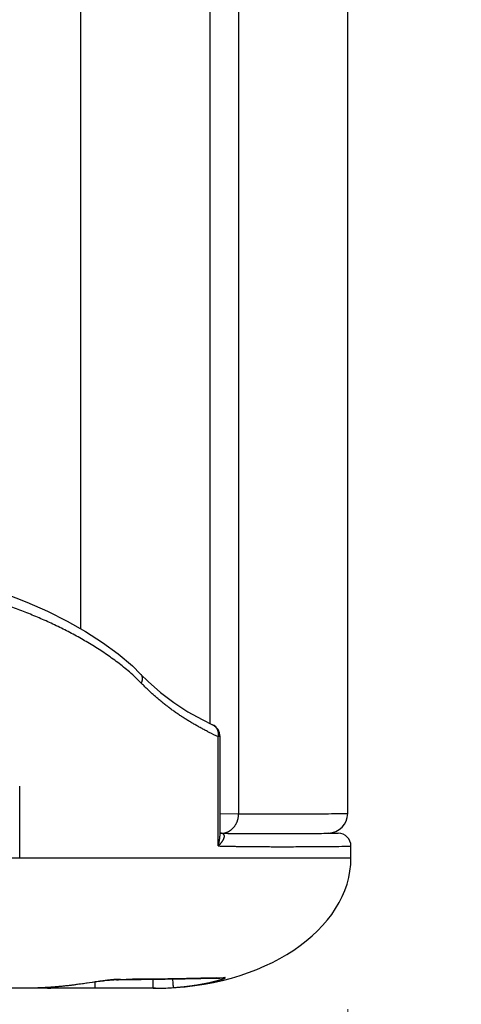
# Model space of a CAD drawing. Header units: millimetres. Extents: x 0 to 1300, y 0 to 891.
# Tile 92 of 127: x 387 to 394, y 429 to 444. Entities that reach past the tile are written whole.
import ezdxf

# ---------------------------------------------------------------- set-up
doc = ezdxf.new("R2010")
doc.units = ezdxf.units.MM
doc.header["$LTSCALE"] = 0.545669
doc.layers.add('NoLayerName_001', color=7, linetype='Continuous')
doc.styles.get("Standard").update_dxf_attribs({"font": 'txt', "bigfont": 'extfont2'})
doc.dimstyles.get("Standard").update_dxf_attribs({"dimtxt": 2.5, "dimasz": 2.5, "dimexe": 1, "dimexo": 1, "dimtad": 1, "dimdec": 3, "dimzin": 0, "dimdsep": 46, "dimtxsty": 'Standard', "dimcen": 2.5, "dimadec": 3, "dimazin": 0, "dimtfac": 0.75, "dimtdec": 3, "dimtmove": 0, "dimatfit": 3, "dimfxl": 1, "dimarcsym": 0})

# ---------------------------------------------------------------- blocks, each defined once
blk = doc.blocks.new('_OPEN30')
at = {"color": 0, "linetype": 'ByBlock', "lineweight": -2}
for p, q in [((-1, 0.267949), (0, 0)), ((0, 0), (-1, -0.267949)), ((0, 0), (-1, 0))]:
    blk.add_line(p, q, dxfattribs=at)
blk = doc.blocks.new('*D28')
at = {"layer": 'Defpoints', "color": 0}
for p in [(338.051, 432.522), (392.001, 431.779), (338.051, 387.489)]:
    blk.add_point(p, dxfattribs=at)
at = {"layer": 'NoLayerName_001', "color": 0, "linetype": 'Continuous', "lineweight": 13}
for p, q in [((338.051, 429.522), (338.051, 384.489)), ((392.001, 428.779), (392.001, 384.489)), ((387.501, 387.489), (342.551, 387.489))]:
    blk.add_line(p, q, dxfattribs=at)
at = {"layer": 'NoLayerName_001', "color": 0, "lineweight": 13, "xscale": 4.5, "yscale": 4.5, "zscale": 4.5, "rotation": 180}
blk.add_blockref('_OPEN30', (338.051, 387.489), dxfattribs=at)
at = {"layer": 'NoLayerName_001', "color": 0, "lineweight": 13, "xscale": 4.5, "yscale": 4.5, "zscale": 4.5}
blk.add_blockref('_OPEN30', (392.001, 387.489), dxfattribs=at)
at = {"layer": 'NoLayerName_001', "color": 0, "lineweight": 13, "insert": (365.026, 396.642), "char_height": 10.5, "attachment_point": 5}
blk.add_mtext('\\W0.8000;５４', dxfattribs=at)
blk = doc.blocks.new('*D29')
at = {"layer": 'Defpoints', "color": 0}
for p in [(510, 495), (392.001, 431.779), (392.001, 387.459)]:
    blk.add_point(p, dxfattribs=at)
at = {"layer": 'NoLayerName_001', "color": 0, "linetype": 'Continuous', "lineweight": 13}
for p, q in [((510, 492), (510, 384.459)), ((392.001, 428.779), (392.001, 384.459)), ((505.5, 387.459), (396.501, 387.459))]:
    blk.add_line(p, q, dxfattribs=at)
at = {"layer": 'NoLayerName_001', "color": 0, "lineweight": 13, "xscale": 4.5, "yscale": 4.5, "zscale": 4.5, "rotation": 180}
blk.add_blockref('_OPEN30', (392.001, 387.459), dxfattribs=at)
at = {"layer": 'NoLayerName_001', "color": 0, "lineweight": 13, "xscale": 4.5, "yscale": 4.5, "zscale": 4.5}
blk.add_blockref('_OPEN30', (510, 387.459), dxfattribs=at)
at = {"layer": 'NoLayerName_001', "color": 0, "lineweight": 13, "insert": (451, 396.681), "char_height": 10.5, "attachment_point": 5}
blk.add_mtext('\\W0.8000;１１８', dxfattribs=at)
blk = doc.blocks.new('*D30')
at = {"layer": 'Defpoints', "color": 0}
for p in [(337.5, 522.5), (510, 495), (337.5, 368.708)]:
    blk.add_point(p, dxfattribs=at)
at = {"layer": 'NoLayerName_001', "color": 0, "linetype": 'Continuous', "lineweight": 13}
for p, q in [((337.5, 519.5), (337.5, 365.708)), ((510, 492), (510, 365.708)), ((505.5, 368.708), (342, 368.708))]:
    blk.add_line(p, q, dxfattribs=at)
at = {"layer": 'NoLayerName_001', "color": 0, "lineweight": 13, "xscale": 4.5, "yscale": 4.5, "zscale": 4.5, "rotation": 180}
blk.add_blockref('_OPEN30', (337.5, 368.708), dxfattribs=at)
at = {"layer": 'NoLayerName_001', "color": 0, "lineweight": 13, "xscale": 4.5, "yscale": 4.5, "zscale": 4.5}
blk.add_blockref('_OPEN30', (510, 368.708), dxfattribs=at)
at = {"layer": 'NoLayerName_001', "color": 0, "lineweight": 13, "insert": (423.75, 378.003), "char_height": 10.5, "attachment_point": 5}
blk.add_mtext('\\W0.8000;１７３', dxfattribs=at)

msp = doc.modelspace()

# ---------------------------------------------------------------- linework, layer by layer
at = {"layer": 'NoLayerName_001', "color": 60, "linetype": 'Continuous', "lineweight": 25}
for p, q in [((387.9005, 458.35), (387.9005, 434.612)), ((389.8871, 452.35), (389.8871, 433.1586)), ((390.3273, 452.35), (390.3273, 431.7757)), ((392.0005, 431.7794), (392.0005, 452.35)), ((388.824, 433.9161), (388.8244, 433.9157)), ((388.824, 433.916), (388.9403, 433.7998)), ((389.9268, 433.1392), (389.9268, 433.1392)), ((390.0433, 432.9575), (390.0142, 432.9575)), ((390.0142, 431.281), (390.0142, 432.9575)), ((390.0433, 431.4826), (390.0433, 432.9575)), ((386.9687, 431.1), (386.9687, 432.2)), ((390.0434, 431.7777), (390.3273, 431.7757)), ((391.7049, 431.4802), (391.854, 431.4776)), ((391.834, 431.4773), (391.854, 431.4776)), ((392.0505, 431.1), (392.0505, 431.2776)), ((386.193, 431.1), (392.0505, 431.1)), ((387.8556, 429.1578), (387.8557, 429.1566)), ((388.1511, 429.198), (387.8557, 429.1566)), ((388.1243, 429.1), (388.1243, 429.1943)), ((388.8303, 429.2285), (388.4515, 429.2274)), ((388.4516, 429.2274), (388.4515, 429.2274)), ((389.0166, 429.1), (389.0165, 429.2307)), ((390.0406, 429.2515), (389.7494, 429.2438)), ((389.9804, 429.2591), (389.8759, 429.2562)), ((390.1138, 429.263), (390.0406, 429.2515)), ((389.0505, 429.1), (355.6505, 429.1))]:
    msp.add_line(p, q, dxfattribs=at)
for points in [[(384.2998, 435.7217), (384.6931, 435.6631), (385.1552, 435.5806), (385.5887, 435.4876), (385.9961, 435.3846), (386.379, 435.2717), (386.7389, 435.1495), (387.0776, 435.018), (387.3961, 434.8773), (387.6969, 434.7272), (387.9782, 434.5681), (388.2398, 434.4003), (388.4801, 434.2246), (388.6969, 434.0408), (388.8244, 433.9157)], [(388.9403, 433.7998), (389.1294, 433.633), (389.334, 433.4777), (389.5481, 433.3386), (389.7656, 433.2177), (389.9268, 433.1392)], [(388.3445, 429.2211), (388.3028, 429.2169), (388.2564, 429.2116), (388.2057, 429.2052), (388.1511, 429.198)], [(388.4516, 429.2274), (388.4373, 429.2272), (388.4122, 429.2262), (388.3811, 429.2242), (388.3445, 429.2211)], [(389.7494, 429.2438), (389.507, 429.2383), (389.2012, 429.2328), (388.8303, 429.2285)], [(387.8557, 429.1566), (387.8062, 429.1501), (387.6321, 429.1304), (387.4538, 429.1154), (387.2714, 429.1054), (387.0849, 429.1005), (387.0063, 429.1)]]:
    msp.add_lwpolyline(points, dxfattribs=at)
for centre, radius, start, end in [((386.7245, 431.7052), 2.9575, 46.70538, 49.31113), ((387.134, 432.1393), 2.3607, 43.97431, 46.71511), ((389.8433, 432.9575), 0.1999, 359.9957, 65.26447), ((391.7627, 436.8272), 4.2463, 243.21902, 243.56766), ((391.8416, 436.9887), 4.426, 243.58454, 245.61446), ((391.7005, 431.7794), 0.3, 270.84359, 0), ((390.0619, 431.7102), 0.2345, 269.26867, 281.68377), ((391.8505, 431.2776), 0.2, 0.00002, 88.99993), ((388.4518, 429.457), 0.2296, 269.9532, 286.63915), ((388.5867, 465.0925), 35.8554, 269.88949, 270.02667), ((388.5609, 479.8959), 50.6566, 271.60577, 271.75669), ((389.0166, 433.6232), 4.5232, 269.99994, 270.9892), ((389.0171, 433.6051), 4.5051, 270.9874, 273.95163)]:
    msp.add_arc(centre, radius, start, end, dxfattribs=at)
msp.add_ellipse((389.0505, 431.1), major_axis=(3, 0), ratio=0.6666667, start_param=4.712389, end_param=6.2831853, dxfattribs=at)
for points, knots in [([(388.6526, 433.9478), (388.623, 433.9724), (388.5643, 434.0225), (388.4728, 434.0934), (388.3796, 434.162), (388.2845, 434.228), (388.1879, 434.2918), (388.0899, 434.3534), (387.9907, 434.4129), (387.8902, 434.4704), (387.7887, 434.5259), (387.6862, 434.5795), (387.5828, 434.6313), (387.4784, 434.6813), (387.3733, 434.7295), (387.2674, 434.7761), (387.1608, 434.8211), (387.0535, 434.8645), (386.9457, 434.9063), (386.8373, 434.9467), (386.7283, 434.9856), (386.6188, 435.023), (386.5089, 435.0591), (386.3985, 435.0938), (386.2877, 435.1271), (386.1765, 435.1592), (386.065, 435.19), (385.9531, 435.2196), (385.8409, 435.248), (385.7284, 435.2752), (385.6156, 435.3013), (385.5026, 435.3264), (385.3894, 435.3504), (385.276, 435.3733), (385.1624, 435.3953), (385.0486, 435.4163), (384.9347, 435.4363), (384.8206, 435.4555), (384.7063, 435.4738), (384.6301, 435.4853), (384.5919, 435.4911)], [0, 0, 0, 0, 0.1156683, 0.2313806, 0.347141, 0.4629279, 0.5786975, 0.6944236, 0.8101227, 0.9258092, 1.0414915, 1.157173, 1.2728575, 1.3885479, 1.5042427, 1.6199366, 1.7356226, 1.8513033, 1.9669831, 2.0826644, 2.1983478, 2.3140335, 2.4297252, 2.5454264, 2.6611392, 2.7768639, 2.8925997, 3.0083441, 3.1240934, 3.2398426, 3.3555856, 3.4713159, 3.5870344, 3.7027442, 3.8184481, 3.9341477, 4.0498439, 4.1655368, 4.2812257, 4.3969093, 4.3969093, 4.3969093, 4.3969093]), ([(388.8244, 433.9157), (388.8254, 433.9145), (388.8276, 433.9121), (388.8306, 433.9082), (388.8333, 433.9042), (388.8358, 433.9001), (388.8381, 433.8958), (388.8402, 433.8914), (388.842, 433.8869), (388.8436, 433.8823), (388.845, 433.8776), (388.8461, 433.8729), (388.847, 433.8681), (388.8477, 433.8633), (388.8482, 433.8585), (388.8485, 433.8537), (388.8486, 433.8488), (388.8485, 433.844), (388.8483, 433.8391), (388.8479, 433.8343), (388.8473, 433.8295), (388.8466, 433.8247), (388.8458, 433.8199), (388.8448, 433.8152), (388.8437, 433.8105), (388.8425, 433.8058), (388.8412, 433.8011), (388.8398, 433.7965), (388.8382, 433.7919), (388.8366, 433.7874), (388.8348, 433.7829), (388.8335, 433.7799), (388.8329, 433.7784)], [0, 0, 0, 0, 0.00483519, 0.00968187, 0.01453867, 0.01940283, 0.02427047, 0.0291368, 0.03399662, 0.03884965, 0.04369974, 0.04854938, 0.05339961, 0.05825008, 0.06309926, 0.06794462, 0.07278614, 0.07762647, 0.08246748, 0.0873102, 0.09215487, 0.09700098, 0.10184733, 0.10669223, 0.11153526, 0.11637693, 0.12121752, 0.12605709, 0.13089547, 0.13573229, 0.14056698, 0.14539879, 0.14539879, 0.14539879, 0.14539879]), ([(389.8494, 433.0363), (389.8307, 433.046), (389.7932, 433.065), (389.7375, 433.0949), (389.6822, 433.1255), (389.6274, 433.157), (389.5731, 433.1893), (389.5193, 433.2226), (389.4661, 433.2567), (389.4134, 433.2917), (389.3613, 433.3275), (389.3098, 433.3643), (389.2589, 433.4019), (389.2087, 433.4404), (389.1591, 433.4797), (389.1102, 433.5199), (389.0621, 433.5609), (389.0146, 433.6027), (388.968, 433.6454), (388.9221, 433.6889), (388.877, 433.7331), (388.8477, 433.7634), (388.8329, 433.7784)], [0, 0, 0, 0, 0.0631571, 0.1263291, 0.189514, 0.2527104, 0.3159173, 0.3791343, 0.4423615, 0.5055995, 0.5688496, 0.6321131, 0.6953869, 0.7586653, 0.8219428, 0.8852147, 0.9484764, 1.0117238, 1.0749536, 1.1381628, 1.2013489, 1.2645103, 1.2645103, 1.2645103, 1.2645103]), ([(389.9268, 433.1392), (389.9294, 433.1379), (389.9345, 433.1355), (389.9419, 433.1311), (389.9491, 433.1264), (389.956, 433.1212), (389.9625, 433.1156), (389.9687, 433.1097), (389.9746, 433.1033), (389.98, 433.0967), (389.9851, 433.0898), (389.9898, 433.0826), (389.9941, 433.0751), (389.998, 433.0675), (390.0015, 433.0596), (390.0046, 433.0515), (390.0073, 433.0433), (390.0096, 433.0349), (390.0116, 433.0265), (390.0132, 433.0179), (390.0144, 433.0093), (390.0152, 433.0006), (390.0157, 432.992), (390.0159, 432.9833), (390.0157, 432.9746), (390.0151, 432.966), (390.0145, 432.9603), (390.0142, 432.9575)], [0, 0, 0, 0, 0.00855861, 0.01713951, 0.02573686, 0.03434311, 0.04294957, 0.0515469, 0.0601304, 0.06870731, 0.07728504, 0.0858691, 0.09446325, 0.10306976, 0.11169035, 0.12032772, 0.12898308, 0.1376557, 0.1463431, 0.15504129, 0.16374493, 0.17244756, 0.18114172, 0.1898192, 0.19847111, 0.20708813, 0.21566061, 0.21566061, 0.21566061, 0.21566061]), ([(390.2064, 431.5242), (390.2102, 431.5272), (390.2179, 431.5329), (390.2287, 431.5425), (390.239, 431.5525), (390.2489, 431.563), (390.2582, 431.5741), (390.267, 431.5857), (390.2752, 431.5976), (390.2829, 431.61), (390.29, 431.6227), (390.2965, 431.6357), (390.3023, 431.649), (390.3076, 431.6625), (390.3122, 431.6762), (390.3162, 431.6901), (390.3196, 431.7042), (390.3224, 431.7184), (390.3245, 431.7326), (390.3261, 431.747), (390.3271, 431.7613), (390.3272, 431.7709), (390.3273, 431.7757)], [0, 0, 0, 0, 0.0143406, 0.02871495, 0.04312521, 0.05757063, 0.07204793, 0.08655167, 0.10107466, 0.11560835, 0.13014313, 0.14466878, 0.15917926, 0.17367666, 0.1881625, 0.20263678, 0.21709817, 0.23154421, 0.2459715, 0.2603759, 0.2747527, 0.28909683, 0.28909683, 0.28909683, 0.28909683]), ([(390.3273, 431.7757), (390.3539, 431.7753), (390.407, 431.7746), (390.4866, 431.7738), (390.5663, 431.7731), (390.6513, 431.7725), (390.7416, 431.772), (390.8372, 431.7717), (390.9063, 431.7717), (390.9806, 431.7717), (391.0656, 431.7718), (391.1878, 431.7721), (391.3206, 431.7728), (391.464, 431.7737), (391.6234, 431.7751), (391.788, 431.7768), (391.9155, 431.7783), (391.9846, 431.7792), (392.0005, 431.7794)], [0, 0, 0, 0, 0.0796792, 0.1593586, 0.239038, 0.3187176, 0.4143329, 0.5099481, 0.6055632, 0.621499, 0.7330499, 0.8605366, 0.9880233, 1.1314458, 1.290804, 1.4660981, 1.6254556, 1.6732638, 1.6732638, 1.6732638, 1.6732638]), ([(390.0142, 431.281), (390.015, 431.2843), (390.0168, 431.2909), (390.0193, 431.3009), (390.0216, 431.3109), (390.0239, 431.3209), (390.0261, 431.3309), (390.0281, 431.3409), (390.0301, 431.351), (390.0319, 431.3612), (390.0337, 431.3713), (390.0352, 431.3815), (390.0367, 431.3916), (390.038, 431.4018), (390.0392, 431.412), (390.0403, 431.4223), (390.0412, 431.4325), (390.0419, 431.4427), (390.0425, 431.453), (390.0429, 431.4633), (390.0432, 431.4735), (390.0432, 431.4804), (390.0433, 431.4838)], [0, 0, 0, 0, 0.01025543, 0.0205099, 0.03076544, 0.04102405, 0.05128781, 0.06155834, 0.07183478, 0.0821154, 0.09239865, 0.10268312, 0.11296756, 0.12325087, 0.13353215, 0.14381067, 0.15408588, 0.16435744, 0.1746252, 0.18488924, 0.19514984, 0.20540755, 0.20540755, 0.20540755, 0.20540755]), ([(390.0142, 431.281), (390.0155, 431.2822), (390.018, 431.2846), (390.0218, 431.2883), (390.0256, 431.292), (390.0294, 431.2958), (390.0331, 431.2996), (390.0368, 431.3034), (390.0404, 431.3073), (390.044, 431.3112), (390.0475, 431.3151), (390.0511, 431.3191), (390.0545, 431.3231), (390.058, 431.3272), (390.0613, 431.3313), (390.0647, 431.3355), (390.068, 431.3397), (390.0712, 431.3439), (390.0743, 431.3482), (390.0774, 431.3525), (390.0805, 431.3569), (390.0834, 431.3614), (390.0862, 431.3659), (390.089, 431.3705), (390.0916, 431.3751), (390.0941, 431.3798), (390.0964, 431.3845), (390.0987, 431.3894), (390.1007, 431.3942), (390.1027, 431.3992), (390.1044, 431.4042), (390.1059, 431.4093), (390.1071, 431.4145), (390.108, 431.4198), (390.1086, 431.4251), (390.1087, 431.4305), (390.1084, 431.4358), (390.1075, 431.4411), (390.106, 431.4462), (390.1039, 431.4512), (390.1019, 431.4541), (390.101, 431.4556)], [0, 0, 0, 0, 0.00530521, 0.01061017, 0.01591498, 0.02121979, 0.02652479, 0.03183024, 0.03713643, 0.04244372, 0.0477525, 0.05306323, 0.05837644, 0.06369269, 0.06901262, 0.07433692, 0.07966633, 0.08500025, 0.09033622, 0.09567193, 0.10100545, 0.10633531, 0.1116605, 0.11698051, 0.12229542, 0.12760591, 0.13291331, 0.13821963, 0.14352765, 0.14883917, 0.15415155, 0.15946494, 0.16478478, 0.17012262, 0.17549093, 0.18086765, 0.18622513, 0.191554, 0.19686805, 0.20219145, 0.20751753, 0.20751753, 0.20751753, 0.20751753]), ([(390.0485, 431.4766), (390.0782, 431.4761), (390.1377, 431.475), (390.227, 431.4737), (390.3163, 431.4726), (390.4056, 431.4717), (390.4948, 431.471), (390.5841, 431.4705), (390.7032, 431.4701), (390.852, 431.4699), (391.0305, 431.4703), (391.2091, 431.4711), (391.3876, 431.4724), (391.596, 431.4743), (391.7447, 431.4762), (391.834, 431.4773)], [0, 0, 0, 0, 0.0892797, 0.1785595, 0.2678398, 0.3571205, 0.4464016, 0.5356831, 0.6249646, 0.803527, 0.9820882, 1.160649, 1.3392098, 1.5177705, 1.7856105, 1.7856105, 1.7856105, 1.7856105]), ([(390.101, 431.4556), (390.0998, 431.457), (390.0977, 431.4598), (390.0937, 431.4634), (390.0894, 431.4665), (390.0847, 431.4691), (390.0798, 431.4712), (390.0748, 431.4728), (390.0696, 431.4742), (390.0644, 431.4752), (390.0591, 431.4759), (390.0538, 431.4764), (390.0502, 431.4765), (390.0485, 431.4765)], [0, 0, 0, 0, 0.005325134, 0.010655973, 0.015984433, 0.02129954, 0.026621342, 0.03195548, 0.037286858, 0.042607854, 0.047924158, 0.053237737, 0.058546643, 0.058546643, 0.058546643, 0.058546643]), ([(390.1094, 431.4805), (390.1111, 431.4809), (390.1146, 431.4816), (390.1198, 431.4829), (390.125, 431.4843), (390.1301, 431.4858), (390.1352, 431.4874), (390.1403, 431.4891), (390.1453, 431.4909), (390.1503, 431.4929), (390.1553, 431.4949), (390.1602, 431.4971), (390.1651, 431.4994), (390.1699, 431.5017), (390.1747, 431.5042), (390.1794, 431.5068), (390.1841, 431.5095), (390.1887, 431.5122), (390.1932, 431.5151), (390.1977, 431.5181), (390.2021, 431.5211), (390.205, 431.5232), (390.2064, 431.5242)], [0, 0, 0, 0, 0.00534678, 0.01069385, 0.01604242, 0.02139373, 0.02674907, 0.03210945, 0.03747461, 0.04284398, 0.04821686, 0.05359252, 0.05897014, 0.06434886, 0.06972774, 0.07510582, 0.0804821, 0.08585551, 0.09122499, 0.09658943, 0.10194774, 0.10729877, 0.10729877, 0.10729877, 0.10729877]), ([(390.0142, 431.281), (390.0327, 431.2806), (390.0697, 431.2796), (390.1314, 431.2783), (390.1993, 431.2769), (390.2733, 431.2756), (390.3473, 431.2745), (390.4214, 431.2734), (390.4954, 431.2726), (390.5757, 431.2718), (390.6621, 431.2711), (390.7546, 431.2706), (390.8534, 431.2702), (390.9336, 431.2701), (391.02, 431.27), (391.1125, 431.2701), (391.236, 431.2705), (391.3717, 431.2711), (391.5198, 431.2721), (391.6864, 431.2735), (391.8654, 431.2753), (391.9888, 431.2768), (392.0505, 431.2776)], [0, 0, 0, 0, 0.0555395, 0.1110792, 0.1851323, 0.2591856, 0.3332391, 0.4072926, 0.4813459, 0.555399, 0.6479651, 0.7405311, 0.8330971, 0.9441763, 0.9812027, 1.0922818, 1.221874, 1.3514662, 1.4995715, 1.6661899, 1.8513215, 2.0364531, 2.0364531, 2.0364531, 2.0364531]), ([(387.8556, 429.1578), (387.8368, 429.1553), (387.7993, 429.1501), (387.743, 429.1431), (387.6866, 429.1366), (387.6301, 429.1307), (387.5736, 429.1253), (387.517, 429.1204), (387.4603, 429.1161), (387.4036, 429.1123), (387.3469, 429.109), (387.2902, 429.1062), (387.2334, 429.1039), (387.1766, 429.1022), (387.1198, 429.1009), (387.0631, 429.1001), (387.0252, 429.1001), (387.0063, 429.1)], [0, 0, 0, 0, 0.05675627, 0.11352679, 0.17030992, 0.22710388, 0.28390676, 0.34071648, 0.39753087, 0.45434762, 0.51116427, 0.56797827, 0.62478694, 0.68158749, 0.73837701, 0.79515249, 0.85191082, 0.85191082, 0.85191082, 0.85191082]), ([(388.3118, 429.2215), (388.3042, 429.2206), (388.2889, 429.2188), (388.2661, 429.2159), (388.2432, 429.2129), (388.2204, 429.2099), (388.1976, 429.2068), (388.1672, 429.2026), (388.1291, 429.1972), (388.0379, 429.1841), (387.9468, 429.1706), (387.8708, 429.16), (387.8556, 429.1578)], [0, 0, 0, 0, 0.02303197, 0.04606409, 0.06909646, 0.09212897, 0.11516139, 0.13819358, 0.18425764, 0.23032169, 0.41457831, 0.46064221, 0.46064221, 0.46064221, 0.46064221]), ([(388.4007, 429.2309), (388.3992, 429.2308), (388.3963, 429.2305), (388.3903, 429.23), (388.3829, 429.2293), (388.374, 429.2284), (388.3651, 429.2275), (388.3562, 429.2265), (388.3473, 429.2256), (388.3384, 429.2246), (388.3295, 429.2236), (388.3207, 429.2226), (388.3147, 429.2219), (388.3118, 429.2215)], [0, 0, 0, 0, 0.004470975, 0.008941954, 0.017883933, 0.026825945, 0.035767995, 0.044710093, 0.053652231, 0.062594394, 0.071536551, 0.080478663, 0.089420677, 0.089420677, 0.089420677, 0.089420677]), ([(388.5176, 429.2371), (388.5156, 429.2371), (388.5117, 429.2371), (388.5059, 429.237), (388.5, 429.2369), (388.4942, 429.2368), (388.4883, 429.2366), (388.4825, 429.2364), (388.4766, 429.2362), (388.4708, 429.2359), (388.4649, 429.2356), (388.4591, 429.2353), (388.4532, 429.235), (388.4474, 429.2346), (388.4415, 429.2342), (388.4357, 429.2338), (388.4299, 429.2333), (388.424, 429.2329), (388.4182, 429.2324), (388.4124, 429.2319), (388.4065, 429.2314), (388.4027, 429.2311), (388.4007, 429.2309)], [0, 0, 0, 0, 0.00585241, 0.01170493, 0.01755761, 0.02341039, 0.02926317, 0.03511593, 0.04096876, 0.0468217, 0.0526748, 0.05852807, 0.06438151, 0.07023512, 0.07608885, 0.08194267, 0.08779651, 0.09365031, 0.09950398, 0.10535742, 0.11121053, 0.1170632, 0.1170632, 0.1170632, 0.1170632]), ([(389.8759, 429.2562), (389.8335, 429.2551), (389.7487, 429.2528), (389.6215, 429.2498), (389.4942, 429.2469), (389.367, 429.2445), (389.2397, 429.2423), (389.1125, 429.2405), (388.9852, 429.239), (388.8579, 429.2379), (388.7307, 429.2372), (388.6458, 429.2371), (388.6034, 429.237)], [0, 0, 0, 0, 0.1272644, 0.2545294, 0.3817962, 0.5090644, 0.6363331, 0.7636017, 0.8908698, 1.018137, 1.1454031, 1.2726682, 1.2726682, 1.2726682, 1.2726682]), ([(389.3275, 429.1107), (389.3274, 429.1128), (389.3272, 429.1159), (389.3267, 429.12), (389.3265, 429.1231), (389.3263, 429.1262), (389.3261, 429.1293), (389.3259, 429.1324), (389.3253, 429.1406), (389.3244, 429.152), (389.3221, 429.185), (389.3202, 429.2118), (389.3186, 429.2345)], [0, 0, 0, 0, 0.00621501, 0.00930323, 0.01239964, 0.01550383, 0.01861086, 0.02171591, 0.02481843, 0.043421, 0.05582778, 0.12406655, 0.12406655, 0.12406655, 0.12406655]), ([(389.3275, 429.1107), (389.3369, 429.1114), (389.3556, 429.1127), (389.3837, 429.1149), (389.4117, 429.1173), (389.4398, 429.1199), (389.4678, 429.1227), (389.4958, 429.1257), (389.5238, 429.1288), (389.5518, 429.1321), (389.5797, 429.1357), (389.6077, 429.1394), (389.6356, 429.1433), (389.6634, 429.1475), (389.6913, 429.1518), (389.7191, 429.1564), (389.7468, 429.1612), (389.7745, 429.1663), (389.8022, 429.1715), (389.8298, 429.177), (389.8574, 429.1827), (389.8757, 429.1868), (389.8849, 429.1888)], [0, 0, 0, 0, 0.02815488, 0.05630921, 0.08446433, 0.11262161, 0.1407824, 0.168948, 0.19711833, 0.22529218, 0.25346842, 0.28164599, 0.30982395, 0.33800145, 0.36617776, 0.39435226, 0.42252442, 0.45069386, 0.4788603, 0.50702359, 0.53518371, 0.56334074, 0.56334074, 0.56334074, 0.56334074]), ([(389.8849, 429.1888), (389.8873, 429.1893), (389.8921, 429.1904), (389.8994, 429.192), (389.9066, 429.1937), (389.9138, 429.1953), (389.921, 429.197), (389.9282, 429.1987), (389.9353, 429.2005), (389.9425, 429.2022), (389.9497, 429.204), (389.9569, 429.2058), (389.964, 429.2076), (389.9712, 429.2094), (389.9784, 429.2113), (389.9843, 429.2129), (389.9891, 429.2142), (389.9927, 429.2151), (389.9962, 429.2161), (389.9998, 429.2171), (390.0034, 429.218), (390.0069, 429.219), (390.0105, 429.22), (390.014, 429.221), (390.0176, 429.222), (390.0212, 429.223), (390.0247, 429.2241), (390.0283, 429.2251), (390.0318, 429.2261), (390.0354, 429.2272), (390.0389, 429.2282), (390.0424, 429.2293), (390.046, 429.2304), (390.0495, 429.2315), (390.053, 429.2326), (390.0566, 429.2337), (390.0601, 429.2348), (390.0636, 429.2359), (390.0671, 429.2371), (390.0706, 429.2382), (390.073, 429.239), (390.0741, 429.2394)], [0, 0, 0, 0, 0.00739457, 0.01478921, 0.02218391, 0.02957864, 0.03697338, 0.04436812, 0.05176284, 0.05915754, 0.06655219, 0.07394681, 0.08134141, 0.08873601, 0.09613065, 0.10352535, 0.10722275, 0.11092018, 0.11461765, 0.11831517, 0.12201273, 0.12571033, 0.12940793, 0.13310553, 0.13680309, 0.1405006, 0.14419806, 0.14789544, 0.15159273, 0.15528993, 0.15898703, 0.16268402, 0.1663809, 0.17007769, 0.17377446, 0.17747125, 0.18116816, 0.18486525, 0.18856262, 0.19226035, 0.19595855, 0.19595855, 0.19595855, 0.19595855]), ([(390.0741, 429.2394), (390.0753, 429.2398), (390.0776, 429.2406), (390.0811, 429.2418), (390.0846, 429.243), (390.0881, 429.2443), (390.0916, 429.2455), (390.095, 429.2468), (390.0985, 429.2482), (390.1019, 429.2495), (390.1054, 429.2509), (390.1088, 429.2523), (390.1121, 429.2539), (390.1154, 429.2556), (390.1184, 429.2576), (390.1224, 429.2587), (390.1218, 429.2637), (390.1173, 429.2627), (390.115, 429.263), (390.1138, 429.263)], [0, 0, 0, 0, 0.003698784, 0.007398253, 0.011097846, 0.014796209, 0.018492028, 0.022184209, 0.025875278, 0.029572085, 0.033281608, 0.03699911, 0.040691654, 0.044339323, 0.048048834, 0.051809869, 0.054893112, 0.058933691, 0.062505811, 0.062505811, 0.062505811, 0.062505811]), ([(387.3959, 429.1), (387.3982, 429.1), (387.4028, 429.1), (387.4097, 429.1003), (387.4166, 429.1007), (387.4235, 429.1013), (387.4303, 429.102), (387.4372, 429.103), (387.4441, 429.104), (387.4509, 429.1052), (387.4577, 429.1066), (387.4644, 429.1082), (387.4712, 429.1099), (387.4778, 429.1117), (387.4844, 429.1137), (387.491, 429.1159), (387.4953, 429.1174), (387.4975, 429.1182)], [0, 0, 0, 0, 0.00688706, 0.01378607, 0.02069541, 0.02761336, 0.03453814, 0.04146789, 0.04840072, 0.05533469, 0.06226785, 0.06919821, 0.07612382, 0.08304272, 0.08995298, 0.0968527, 0.10374006, 0.10374006, 0.10374006, 0.10374006])]:
    msp.add_open_spline(points, degree=3, knots=knots, dxfattribs=at)

# ---------------------------------------------------------------- dimensions: what is measured, and where the dimension line sits
at = {"layer": 'NoLayerName_001', "color": 3, "linetype": 'Continuous', "lineweight": 13}
for base, p1, p2, text, picture, middle in [((337.5, 368.7081), (510, 495), (337.5, 522.5), '\\W0.8000;１７３', '*D30', (423.75, 368.7081)), ((392.0005, 387.4594), (510, 495), (392.0005, 431.7794), '\\W0.8000;１１８', '*D29', (451.0003, 387.4594)), ((338.0505, 387.4894), (392.0005, 431.7794), (338.0505, 432.522), '\\W0.8000;５４', '*D28', (365.0255, 387.4894))]:
    dim = msp.add_linear_dim(base=base, p1=p1, p2=p2, angle=180, text=text, dimstyle='Standard', override={"dimtxt": 10.5, "dimasz": 4.5, "dimexe": 3, "dimexo": 3, "dimgap": 3, "dimzin": 8, "dimblk": 'OPEN30', "dimclrd": 0, "dimclre": 0, "dimclrt": 0, "dimtp": 0, "dimtm": 0, "dimlwd": 13, "dimlwe": 13}, dxfattribs=at)
    dim.commit()
    dim.dimension.update_dxf_attribs({"geometry": picture, "text_midpoint": middle, "dimtype": 160})

doc.saveas('drawing.dxf')
